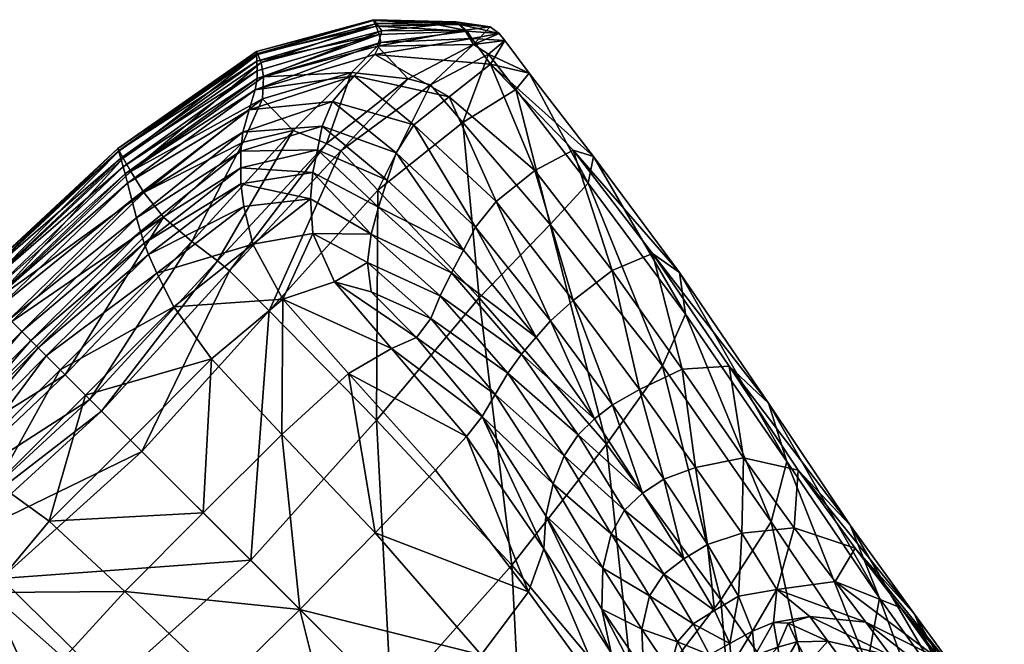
# Model space of a CAD drawing. Header units: millimetres. Extents: x -1425 to 1425, y -575 to 575.
# Tile 74 of 233: x -1229 to -1186, y 548 to 575. Entities that reach past the tile are written whole.
import ezdxf

# ---------------------------------------------------------------- set-up
doc = ezdxf.new("R2010")
doc.units = ezdxf.units.MM
doc.layers.get('0').update_dxf_attribs({"true_color": 0x5890e1})

msp = doc.modelspace()

# ---------------------------------------------------------------- meshes
at = {"color": 196, "true_color": 0x390888}
mesh = msp.add_polyface(dxfattribs=at)
corners = [(-1223.809, 568.274, 0.063), (-1218.01, 572.421, 0.063), (-1218.058, 571.453, -0.063), (-1213.197, 574.917, 3.95), (-1213.075, 574.754, 1.569), (-1218.254, 573.395, 1.569), (-1218.312, 573.524, 3.95), (-1209.604, 574.824, 3.956), (-1213.204, 574.885, 6.336), (-1210.502, 574.837, 5.805), (-1218.318, 573.427, 6.331), (-1212.875, 573.924, 8.046), (-1218.281, 572.341, 7.983), (-1218.375, 571.844, 7.985), (-1213.147, 573.388, 8.054), (-1212.947, 574.271, 7.891), (-1218.283, 572.687, 7.85), (-1214.634, 569.176, -0.063), (-1215.263, 569.51, -0.063), (-1211.684, 572.324, -0.063), (-1210.712, 572.068, -0.063), (-1214.169, 572.614, -0.063), (-1213.031, 573.763, 0.063), (-1216.72, 570.069, -0.063), (-1218.899, 569.558, -0.063), (-1218.114, 573.048, 0.44), (-1213.089, 574.63, 7.486), (-1218.302, 573.099, 7.466), (-1209.419, 574.713, 6.622), (-1212.843, 574.423, 0.44), (-1210.381, 574.687, 2.115), (-1214.039, 572.458, 8.019), (-1218.642, 570.98, 7.977), (-1209.897, 571.547, 8.156), (-1214.992, 571.346, 8), (-1211.431, 570.32, 8.283), (-1218.908, 570.003, 7.975), (-1215.449, 570.264, 8.055), (-1219.002, 569.171, 7.999), (-1212.206, 569.097, 8.41)]
mesh.append_faces([[corners[k] for k in face] for face in [(0, 1, 2), (3, 4, 5), (5, 6, 3), (4, 3, 7), (3, 8, 9), (6, 10, 8), (8, 3, 6), (11, 12, 13), (13, 14, 11), (15, 16, 12), (12, 11, 15), (17, 18, 19), (19, 20, 17), (21, 2, 1), (1, 22, 21), (23, 24, 2), (2, 21, 23), (21, 19, 18), (18, 23, 21), (19, 21, 22), (25, 1, 0), (26, 8, 10), (10, 27, 26), (8, 26, 28), (27, 16, 15), (15, 26, 27), (29, 4, 30), (25, 5, 4), (4, 29, 25), (29, 22, 1), (1, 25, 29), (31, 14, 13), (13, 32, 31), (14, 31, 33), (31, 34, 35), (32, 36, 34), (34, 31, 32), (37, 34, 36), (36, 38, 37), (39, 35, 34), (34, 37, 39)]], dxfattribs={"vtx2": -1, "color": 196})
mesh = msp.add_polyface(dxfattribs=at)
corners = [(-1209.604, 574.824, 3.956), (-1210.381, 574.687, 2.115), (-1213.075, 574.754, 1.569), (-1210.502, 574.837, 5.805), (-1213.197, 574.917, 3.95), (-1207.455, 574.002, 4.033), (-1208.17, 573.411, 0.961), (-1208.832, 573.835, 0.648), (-1207.708, 574.308, 4.004), (-1206.394, 572.581, 4.062), (-1206.973, 571.864, 1.077), (-1208.909, 574.091, 7.084), (-1208.092, 572.97, 7.461), (-1209.099, 574.416, 6.946), (-1212.875, 573.924, 8.046), (-1212.947, 574.271, 7.891), (-1213.147, 573.388, 8.054), (-1210.712, 572.068, -0.063), (-1211.684, 572.324, -0.063), (-1209.297, 570.422, 0.082), (-1213.013, 567.459, 0.082), (-1213.031, 573.763, 0.063), (-1209.419, 574.713, 6.622), (-1213.204, 574.885, 6.336), (-1213.089, 574.63, 7.486), (-1208.099, 574.601, 3.976), (-1209.213, 574.453, 1.324), (-1212.843, 574.423, 0.44), (-1209.897, 571.547, 8.156), (-1211.431, 570.32, 8.283), (-1214.039, 572.458, 8.019), (-1206.152, 568.317, 8.453), (-1204.471, 569.211, 6.966), (-1207.838, 566.96, 9.067), (-1203.581, 568.94, 4.088), (-1203.809, 567.769, 1.409)]
mesh.append_faces([[corners[k] for k in face] for face in [(0, 1, 2), (3, 0, 4), (5, 6, 7), (7, 8, 5), (9, 10, 6), (6, 5, 9), (5, 11, 12), (12, 9, 5), (8, 13, 11), (11, 5, 8), (14, 11, 13), (13, 15, 14), (16, 12, 11), (11, 14, 16), (17, 18, 7), (7, 6, 17), (17, 19, 20), (6, 10, 19), (19, 17, 6), (21, 7, 18), (22, 3, 23), (24, 15, 13), (13, 22, 24), (25, 0, 3), (3, 22, 25), (26, 1, 0), (0, 25, 26), (25, 8, 7), (7, 26, 25), (22, 13, 8), (8, 25, 22), (1, 26, 27), (26, 7, 21), (21, 27, 26), (28, 12, 16), (29, 28, 30), (31, 32, 12), (12, 28, 31), (28, 29, 33), (34, 9, 12), (12, 32, 34), (35, 10, 9)]], dxfattribs={"vtx2": -1, "color": 196})
mesh = msp.add_polyface(dxfattribs=at)
corners = [(-1223.247, 567.356, -0.063), (-1218.058, 571.453, -0.063), (-1218.899, 569.558, -0.063), (-1222.386, 566.281, -0.063), (-1223.809, 568.274, 0.063), (-1218.281, 572.341, 7.983), (-1218.283, 572.687, 7.85), (-1224.138, 568.479, 7.837), (-1224.059, 568.179, 7.963), (-1223.955, 567.765, 7.963), (-1218.375, 571.844, 7.985), (-1218.312, 573.524, 3.95), (-1218.254, 573.395, 1.569), (-1224.323, 569.182, 1.57), (-1224.38, 569.288, 3.95), (-1224.348, 569.182, 6.33), (-1218.318, 573.427, 6.331), (-1223.044, 564.642, 8.013), (-1223.229, 565.14, 7.996), (-1227.86, 560.566, 7.995), (-1219.005, 567.743, 8.069), (-1219.007, 568.434, 8.035), (-1222.667, 563.826, 8.038), (-1218.871, 566.748, 8.104), (-1227.509, 560.214, 8.012), (-1221.927, 562.367, 8.076), (-1226.898, 559.604, 8.038), (-1218.477, 565.099, 8.14), (-1220.286, 560.08, 8.139), (-1225.794, 558.5, 8.076), (-1219.491, 563.935, -0.063), (-1217.769, 562.183, 0.082), (-1223.334, 556.04, 0.082), (-1225.088, 557.793, -0.063), (-1225.609, 558.315, -0.063), (-1220.022, 564.375, -0.063), (-1221.149, 565.222, -0.063), (-1226.676, 559.381, -0.063), (-1224.15, 568.863, 0.44), (-1218.114, 573.048, 0.44), (-1224.251, 568.863, 7.459), (-1218.302, 573.099, 7.466), (-1218.642, 570.98, 7.977), (-1223.772, 567.041, 7.963), (-1223.566, 566.253, 7.967), (-1218.908, 570.003, 7.975), (-1223.394, 565.648, 7.979), (-1219.002, 569.171, 7.999)]
mesh.append_faces([[corners[k] for k in face] for face in [(0, 1, 2), (2, 3, 0), (1, 0, 4), (5, 6, 7), (7, 8, 5), (8, 9, 10), (10, 5, 8), (11, 12, 13), (13, 14, 11), (14, 15, 16), (16, 11, 14), (17, 18, 19), (20, 21, 18), (18, 17, 20), (17, 22, 23), (23, 20, 17), (22, 17, 24), (25, 22, 26), (22, 25, 27), (28, 25, 29), (30, 31, 32), (33, 34, 35), (35, 30, 33), (36, 3, 2), (3, 36, 37), (36, 35, 34), (34, 37, 36), (4, 38, 39), (38, 13, 12), (12, 39, 38), (40, 7, 6), (6, 41, 40), (41, 16, 15), (15, 40, 41), (42, 10, 9), (9, 43, 42), (43, 44, 45), (45, 42, 43), (46, 18, 21), (21, 47, 46), (47, 45, 44), (44, 46, 47)]], dxfattribs={"vtx2": -1, "color": 196})
mesh = msp.add_polyface(dxfattribs=at)
corners = [(-1195.938, 558.141, 8.911), (-1199.825, 563.865, 5.307), (-1201.002, 564.689, 7.82), (-1197.653, 559.764, 10.708), (-1195.134, 555.597, 7.24), (-1199.567, 562.041, 3.087), (-1191.078, 549.617, 13.032), (-1194.632, 555.211, 15.487), (-1192.366, 552.81, 14.304), (-1195.817, 552.964, 6.385), (-1200.56, 559.778, 2.273), (-1198.014, 549.542, 5.966), (-1203.017, 556.355, 2.168), (-1199.703, 559.635, 11.94), (-1202.766, 563.952, 9.513), (-1197.028, 555.754, 16.173), (-1201.575, 558.743, 12.652), (-1199.129, 555.328, 16.503), (-1204.467, 562.642, 10.481), (-1202.816, 552.44, 16.26), (-1204.86, 555.84, 12.538), (-1205.345, 554.616, 11.484), (-1204.253, 556.757, 12.89), (-1202.227, 553.475, 16.633), (-1201.447, 554.211, 16.625), (-1203.544, 557.469, 12.89), (-1194.804, 552.697, 22.649), (-1197.098, 552.462, 22.954), (-1204.471, 569.211, 6.966), (-1206.152, 568.317, 8.453), (-1206.394, 572.581, 4.062), (-1203.581, 568.94, 4.088), (-1203.809, 567.769, 1.409), (-1205.483, 565.961, 0.516), (-1202.753, 558.076, 12.89), (-1200.508, 554.821, 16.618), (-1205.458, 561.746, 10.818)]
mesh.append_faces([[corners[k] for k in face] for face in [(0, 1, 2), (2, 3, 0), (4, 5, 1), (1, 0, 4), (6, 4, 0), (3, 7, 8), (8, 0, 3), (9, 10, 5), (5, 4, 9), (11, 12, 10), (13, 3, 2), (2, 14, 13), (15, 7, 3), (3, 13, 15), (13, 16, 17), (17, 15, 13), (14, 18, 16), (16, 13, 14), (19, 20, 21), (22, 23, 24), (24, 25, 22), (23, 22, 20), (7, 15, 26), (15, 17, 27), (14, 2, 28), (28, 29, 14), (18, 14, 29), (30, 31, 32), (31, 1, 5), (5, 32, 31), (28, 2, 1), (1, 31, 28), (33, 10, 12), (32, 5, 10), (10, 33, 32), (34, 25, 24), (24, 35, 34), (25, 34, 36), (34, 16, 18), (18, 36, 34), (35, 17, 16), (16, 34, 35)]], dxfattribs={"vtx2": -1, "color": 196})
mesh = msp.add_polyface(dxfattribs=at)
corners = [(-1210.698, 561.851, 8.992), (-1213.47, 564.299, 8.621), (-1213.308, 563.019, 8.48), (-1210.285, 562.846, 9.404), (-1213.302, 565.538, 8.708), (-1212.42, 560.539, 8.327), (-1214.903, 563.456, 8.333), (-1217.168, 562.696, 8.188), (-1214.291, 559.441, 8.259), (-1211.315, 561.026, 8.538), (-1215.856, 568.229, 8.234), (-1215.656, 569.221, 8.146), (-1219.007, 568.434, 8.035), (-1219.005, 567.743, 8.069), (-1212.988, 566.721, 8.657), (-1212.599, 567.893, 8.535), (-1215.956, 567.079, 8.301), (-1218.871, 566.748, 8.104), (-1218.477, 565.099, 8.14), (-1222.667, 563.826, 8.038), (-1221.927, 562.367, 8.076), (-1220.286, 560.08, 8.139), (-1217.206, 556.784, 8.236), (-1215.86, 565.562, 8.329), (-1213.013, 567.459, 0.082), (-1214.634, 569.176, -0.063), (-1210.712, 572.068, -0.063), (-1217.769, 562.183, 0.082), (-1219.491, 563.935, -0.063), (-1220.022, 564.375, -0.063), (-1215.263, 569.51, -0.063), (-1218.899, 569.558, -0.063), (-1216.72, 570.069, -0.063), (-1221.149, 565.222, -0.063), (-1213.069, 557.399, 0.516), (-1218.57, 551.276, 0.516), (-1215.449, 570.264, 8.055), (-1212.206, 569.097, 8.41), (-1219.002, 569.171, 7.999)]
mesh.append_faces([[corners[k] for k in face] for face in [(0, 1, 2), (3, 4, 1), (5, 6, 7), (7, 8, 5), (9, 2, 6), (6, 5, 9), (10, 11, 12), (12, 13, 10), (14, 15, 11), (11, 10, 14), (10, 16, 4), (4, 14, 10), (13, 17, 16), (16, 10, 13), (18, 17, 19), (20, 21, 7), (7, 18, 20), (22, 8, 7), (7, 21, 22), (23, 18, 7), (7, 6, 23), (16, 17, 18), (18, 23, 16), (23, 1, 4), (4, 16, 23), (6, 2, 1), (1, 23, 6), (24, 25, 26), (25, 24, 27), (27, 28, 25), (28, 29, 30), (30, 25, 28), (31, 32, 33), (32, 30, 29), (29, 33, 32), (34, 27, 24), (27, 34, 35), (36, 11, 15), (15, 37, 36), (38, 12, 11), (11, 36, 38)]], dxfattribs={"vtx2": -1, "color": 196})
mesh = msp.add_polyface(dxfattribs=at)
corners = [(-1205.345, 554.616, 11.484), (-1207.878, 558.523, 9.821), (-1208.452, 557.568, 9.027), (-1204.86, 555.84, 12.538), (-1207.33, 559.46, 10.609), (-1210.698, 561.851, 8.992), (-1210.285, 562.846, 9.404), (-1211.315, 561.026, 8.538), (-1213.308, 563.019, 8.48), (-1213.47, 564.299, 8.621), (-1212.42, 560.539, 8.327), (-1209.131, 556.689, 8.76), (-1214.291, 559.441, 8.259), (-1210.495, 555.214, 8.748), (-1204.253, 556.757, 12.89), (-1206.726, 560.287, 10.858), (-1203.544, 557.469, 12.89), (-1206.093, 561.037, 10.838), (-1209.791, 563.841, 9.489), (-1212.988, 566.721, 8.657), (-1213.302, 565.538, 8.708), (-1209.262, 564.838, 9.41), (-1212.599, 567.893, 8.535), (-1206.152, 568.317, 8.453), (-1207.838, 566.96, 9.067), (-1204.467, 562.642, 10.481), (-1209.897, 571.547, 8.156), (-1205.483, 565.961, 0.516), (-1209.297, 570.422, 0.082), (-1206.973, 571.864, 1.077), (-1203.809, 567.769, 1.409), (-1208.578, 562.757, 0.516), (-1213.013, 567.459, 0.082), (-1203.017, 556.355, 2.168), (-1213.069, 557.399, 0.516), (-1207.147, 551.057, 2.078), (-1205.458, 561.746, 10.818), (-1208.742, 565.839, 9.328), (-1212.206, 569.097, 8.41), (-1211.431, 570.32, 8.283)]
mesh.append_faces([[corners[k] for k in face] for face in [(0, 1, 2), (3, 4, 1), (5, 1, 4), (4, 6, 5), (7, 2, 1), (1, 5, 7), (8, 7, 5), (9, 5, 6), (10, 11, 2), (2, 7, 10), (12, 13, 11), (11, 10, 12), (14, 15, 4), (4, 3, 14), (16, 17, 15), (15, 14, 16), (18, 19, 20), (20, 6, 18), (21, 22, 19), (19, 18, 21), (18, 15, 17), (17, 21, 18), (6, 4, 15), (15, 18, 6), (23, 24, 25), (24, 23, 26), (27, 28, 29), (29, 30, 27), (31, 32, 28), (28, 27, 31), (33, 31, 27), (32, 31, 34), (35, 34, 31), (36, 17, 16), (37, 21, 17), (17, 36, 37), (38, 22, 21), (21, 37, 38), (37, 24, 39), (39, 38, 37), (36, 25, 24), (24, 37, 36)]], dxfattribs={"vtx2": -1, "color": 196})
mesh = msp.add_polyface(dxfattribs=at)
corners = [(-1235.473, 556.764, 7.963), (-1229.893, 562.599, 7.963), (-1230.105, 562.811, 7.837), (-1235.059, 556.661, 7.963), (-1229.609, 562.315, 7.963), (-1236.582, 557.086, 3.95), (-1230.703, 563.409, 3.95), (-1230.618, 563.323, 1.57), (-1236.476, 557.054, 6.33), (-1230.624, 563.33, 6.33), (-1236.158, 556.856, 0.44), (-1230.361, 563.067, 0.44), (-1229.854, 562.56, 0.063), (-1236.476, 557.029, 1.57), (-1236.157, 556.957, 7.459), (-1230.386, 563.092, 7.459), (-1235.774, 556.844, 7.837), (-1234.335, 556.478, 7.963), (-1229.109, 561.815, 7.963), (-1223.247, 567.356, -0.063), (-1229.017, 561.723, -0.063), (-1223.809, 568.274, 0.063), (-1222.386, 566.281, -0.063), (-1227.931, 560.636, -0.063), (-1224.059, 568.179, 7.963), (-1224.138, 568.479, 7.837), (-1223.955, 567.765, 7.963), (-1224.38, 569.288, 3.95), (-1224.323, 569.182, 1.57), (-1224.348, 569.182, 6.33), (-1227.86, 560.566, 7.995), (-1227.509, 560.214, 8.012), (-1223.044, 564.642, 8.013), (-1226.898, 559.604, 8.038), (-1222.667, 563.826, 8.038), (-1225.794, 558.5, 8.076), (-1221.927, 562.367, 8.076), (-1226.676, 559.381, -0.063), (-1224.15, 568.863, 0.44), (-1224.251, 568.863, 7.459), (-1223.772, 567.041, 7.963), (-1228.575, 561.281, 7.966), (-1223.566, 566.253, 7.967), (-1228.187, 560.893, 7.978), (-1223.229, 565.14, 7.996), (-1223.394, 565.648, 7.979)]
mesh.append_faces([[corners[k] for k in face] for face in [(0, 1, 2), (3, 4, 1), (5, 6, 7), (8, 9, 6), (10, 11, 12), (13, 7, 11), (14, 15, 9), (16, 2, 15), (17, 18, 4), (19, 20, 12), (12, 21, 19), (22, 23, 20), (20, 19, 22), (24, 25, 2), (2, 1, 24), (1, 4, 26), (26, 24, 1), (27, 28, 7), (7, 6, 27), (6, 9, 29), (29, 27, 6), (30, 31, 32), (31, 33, 34), (33, 35, 36), (37, 23, 22), (38, 21, 12), (12, 11, 38), (11, 7, 28), (28, 38, 11), (15, 2, 25), (25, 39, 15), (39, 29, 9), (9, 15, 39), (40, 26, 4), (4, 18, 40), (18, 41, 42), (42, 40, 18), (43, 30, 44), (44, 45, 43), (45, 42, 41), (41, 43, 45)]], dxfattribs={"vtx2": -1, "color": 196})
mesh = msp.add_polyface(dxfattribs=at)
corners = [(-1229.017, 561.723, -0.063), (-1227.931, 560.636, -0.063), (-1233.575, 555.092, -0.063), (-1234.65, 555.953, -0.063), (-1229.854, 562.56, 0.063), (-1231.936, 555.75, 8.013), (-1227.509, 560.214, 8.012), (-1227.86, 560.566, 7.995), (-1232.434, 555.935, 7.996), (-1231.12, 555.372, 8.038), (-1226.898, 559.604, 8.038), (-1234.042, 551.577, 8.104), (-1235.037, 551.711, 8.069), (-1229.661, 554.633, 8.076), (-1225.794, 558.5, 8.076), (-1227.374, 552.992, 8.139), (-1223.83, 556.536, 8.139), (-1232.393, 551.183, 8.14), (-1229.99, 549.874, 8.188), (-1224.079, 549.912, 8.236), (-1220.642, 553.348, 8.236), (-1216.421, 549.126, 8.704), (-1231.229, 552.197, -0.063), (-1225.088, 557.793, -0.063), (-1223.334, 556.04, 0.082), (-1229.478, 550.474, 0.082), (-1231.669, 552.728, -0.063), (-1225.609, 558.315, -0.063), (-1236.805, 547.969, -0.063), (-1232.516, 553.855, -0.063), (-1226.676, 559.381, -0.063), (-1229.609, 562.315, 7.963), (-1235.059, 556.661, 7.963), (-1234.335, 556.478, 7.963), (-1233.547, 556.272, 7.967), (-1228.575, 561.281, 7.966), (-1229.109, 561.815, 7.963), (-1218.57, 551.276, 0.516), (-1232.943, 556.1, 7.979), (-1228.187, 560.893, 7.978), (-1220.286, 560.08, 8.139), (-1219.491, 563.935, -0.063)]
mesh.append_faces([[corners[k] for k in face] for face in [(0, 1, 2), (2, 3, 0), (4, 0, 3), (5, 6, 7), (7, 8, 5), (9, 10, 6), (6, 5, 9), (11, 9, 5), (12, 5, 8), (13, 14, 10), (10, 9, 13), (15, 16, 14), (14, 13, 15), (13, 17, 18), (18, 15, 13), (9, 11, 17), (17, 13, 9), (19, 15, 18), (20, 16, 15), (15, 19, 20), (21, 20, 19), (22, 23, 24), (24, 25, 22), (26, 27, 23), (23, 22, 26), (28, 26, 22), (29, 30, 27), (27, 26, 29), (2, 1, 30), (30, 29, 2), (31, 32, 33), (34, 35, 36), (36, 33, 34), (25, 24, 37), (38, 39, 35), (35, 34, 38), (8, 7, 39), (39, 38, 8), (14, 16, 40), (40, 16, 20), (24, 23, 41)]], dxfattribs={"vtx2": -1, "color": 196})
mesh = msp.add_polyface(dxfattribs=at)
corners = [(-1218.351, 539.853, 2.078), (-1212.431, 545.137, 2.036), (-1206.552, 539.258, 5.436), (-1214.433, 541.199, 9.949), (-1211.355, 544.061, 9.881), (-1216.421, 549.126, 8.704), (-1219.767, 545.834, 8.721), (-1209.63, 537.132, 13.303), (-1206.855, 539.561, 13.194), (-1222.508, 543.201, 8.748), (-1217.187, 539.137, 10.05), (-1224.693, 545.775, 0.516), (-1218.57, 551.276, 0.516), (-1208.452, 557.568, 9.027), (-1205.66, 553.219, 10.431), (-1205.345, 554.616, 11.484), (-1207.878, 558.523, 9.821), (-1204.86, 555.84, 12.538), (-1205.754, 551.782, 10.082), (-1209.131, 556.689, 8.76), (-1206.431, 549.893, 10.05), (-1202.893, 545.036, 13.478), (-1210.495, 555.214, 8.748), (-1207.147, 551.057, 2.078), (-1201.755, 544.629, 5.603), (-1208.493, 547.139, 9.949), (-1213.128, 552.473, 8.721), (-1204.426, 542.336, 13.303), (-1214.291, 559.441, 8.259), (-1217.206, 556.784, 8.236), (-1220.642, 553.348, 8.236), (-1220.286, 560.08, 8.139), (-1204.902, 541.013, 70.777), (-1205.065, 540.398, 69.827), (-1205.417, 539.98, 70.385), (-1205.334, 540.504, 71.327), (-1204.304, 541.389, 71.818), (-1205.826, 539.822, 71.627), (-1205.576, 539.983, 72.757), (-1204.854, 540.78, 72.401), (-1205.246, 540.091, 73.586), (-1223.334, 556.04, 0.082), (-1217.769, 562.183, 0.082), (-1213.069, 557.399, 0.516), (-1208.578, 562.757, 0.516), (-1203.017, 556.355, 2.168)]
mesh.append_faces([[corners[k] for k in face] for face in [(0, 1, 2), (3, 4, 5), (5, 6, 3), (7, 8, 4), (4, 3, 7), (6, 9, 10), (10, 3, 6), (11, 12, 1), (1, 0, 11), (13, 14, 15), (16, 15, 17), (18, 14, 13), (13, 19, 18), (18, 20, 21), (19, 22, 20), (20, 18, 19), (2, 1, 23), (23, 24, 2), (25, 26, 5), (5, 4, 25), (20, 22, 26), (26, 25, 20), (25, 27, 21), (21, 20, 25), (4, 8, 27), (27, 25, 4), (26, 22, 28), (28, 29, 26), (29, 30, 5), (5, 26, 29), (30, 29, 31), (32, 33, 34), (34, 35, 32), (36, 32, 35), (37, 35, 34), (38, 39, 35), (35, 37, 38), (39, 38, 40), (12, 41, 42), (43, 23, 1), (1, 12, 43), (44, 45, 23)]], dxfattribs={"vtx2": -1, "color": 196})
mesh = msp.add_polyface(dxfattribs=at)
corners = [(-1195.938, 558.141, 8.911), (-1192.366, 552.81, 14.304), (-1191.078, 549.617, 13.032), (-1200.56, 559.778, 2.273), (-1195.817, 552.964, 6.385), (-1198.014, 549.542, 5.966), (-1195.134, 555.597, 7.24), (-1191.615, 546.698, 12.081), (-1189.556, 548.916, 20.885), (-1194.632, 555.211, 15.487), (-1192.148, 551.806, 22.01), (-1187.967, 545.281, 19.627), (-1205.345, 554.616, 11.484), (-1203.182, 550.932, 15.124), (-1202.816, 552.44, 16.26), (-1205.66, 553.219, 10.431), (-1203.215, 549.136, 13.975), (-1202.804, 547.237, 13.564), (-1205.754, 551.782, 10.082), (-1201.755, 544.629, 5.603), (-1207.147, 551.057, 2.078), (-1203.017, 556.355, 2.168), (-1204.86, 555.84, 12.538), (-1202.227, 553.475, 16.633), (-1200.504, 550.663, 23.137), (-1201.139, 549.716, 22.839), (-1199.636, 551.339, 23.105), (-1201.447, 554.211, 16.625), (-1199.22, 548.494, 31.128), (-1198.299, 549.075, 31.07), (-1194.804, 552.697, 22.649), (-1193.024, 550.343, 30.419), (-1190.151, 549.196, 29.62), (-1197.098, 552.462, 22.954), (-1195.566, 550.001, 31.937), (-1197.028, 555.754, 16.173), (-1191.682, 548.572, 38.531), (-1201.473, 548.272, 21.879), (-1197.244, 549.704, 31.015), (-1196.628, 548.18, 39.189), (-1198.604, 551.974, 23.075), (-1200.508, 554.821, 16.618), (-1199.129, 555.328, 16.503)]
mesh.append_faces([[corners[k] for k in face] for face in [(0, 1, 2), (3, 4, 5), (6, 2, 7), (7, 4, 6), (8, 1, 9), (9, 10, 8), (11, 2, 1), (12, 13, 14), (15, 16, 13), (13, 12, 15), (17, 16, 15), (15, 18, 17), (19, 20, 21), (21, 5, 19), (22, 14, 23), (24, 23, 14), (14, 25, 24), (26, 27, 23), (23, 24, 26), (24, 28, 29), (29, 26, 24), (28, 24, 25), (30, 10, 9), (31, 32, 10), (10, 30, 31), (30, 33, 34), (34, 31, 30), (33, 30, 35), (36, 31, 34), (37, 13, 16), (25, 14, 13), (13, 37, 25), (34, 38, 39), (40, 26, 29), (29, 38, 40), (41, 27, 26), (26, 40, 41), (40, 33, 42), (42, 41, 40), (38, 34, 33), (33, 40, 38)]], dxfattribs={"vtx2": -1, "color": 196})
mesh = msp.add_polyface(dxfattribs=at)
corners = [(-1195.817, 552.964, 6.385), (-1191.615, 546.698, 12.081), (-1193.714, 543.354, 11.347), (-1198.014, 549.542, 5.966), (-1192.366, 552.81, 14.304), (-1189.556, 548.916, 20.885), (-1187.967, 545.281, 19.627), (-1187.385, 545.951, 28.279), (-1185.623, 542.002, 26.829), (-1192.148, 551.806, 22.01), (-1190.151, 549.196, 29.62), (-1187.346, 545.181, 45.472), (-1190.599, 547.111, 46.402), (-1189.598, 545.684, 53.449), (-1192.503, 546.596, 54.051), (-1191.749, 545.574, 60.084), (-1188.732, 544.47, 59.291), (-1193.338, 547.74, 47.012), (-1185.732, 543.408, 36.105), (-1188.592, 547.027, 37.658), (-1188.321, 542.157, 18.589), (-1191.078, 549.617, 13.032), (-1195.566, 550.001, 31.937), (-1194.132, 548.817, 39.626), (-1191.682, 548.572, 38.531), (-1193.024, 550.343, 30.419), (-1196.724, 546.199, 54.57), (-1195.384, 546.533, 54.408), (-1195.53, 547.481, 47.263), (-1193.764, 545.878, 60.424), (-1195.363, 545.711, 60.568), (-1195.554, 545.018, 65.053), (-1193.548, 545.207, 64.875), (-1191.201, 544.866, 64.448), (-1194.204, 546.772, 54.303), (-1194.698, 547.715, 47.711), (-1195.074, 548.534, 41.845), (-1195.716, 548.55, 39.82)]
mesh.append_faces([[corners[k] for k in face] for face in [(0, 1, 2), (2, 3, 0), (4, 5, 6), (5, 7, 8), (8, 6, 5), (9, 10, 7), (7, 5, 9), (11, 12, 13), (13, 14, 15), (15, 16, 13), (12, 17, 14), (14, 13, 12), (18, 7, 10), (10, 19, 18), (20, 1, 21), (21, 6, 20), (22, 23, 24), (19, 10, 25), (25, 24, 19), (24, 12, 11), (11, 19, 24), (23, 17, 12), (12, 24, 23), (26, 27, 28), (29, 30, 31), (31, 32, 29), (32, 33, 15), (15, 29, 32), (34, 27, 30), (30, 29, 34), (35, 28, 27), (27, 34, 35), (34, 14, 17), (17, 35, 34), (29, 15, 14), (14, 34, 29), (36, 37, 28), (28, 35, 36), (23, 22, 37), (37, 36, 23), (36, 35, 17), (17, 23, 36)]], dxfattribs={"vtx2": -1, "color": 196})
mesh = msp.add_polyface(dxfattribs=at)
corners = [(-1224.862, 541.158, 9.027), (-1225.817, 540.584, 9.821), (-1221.91, 538.051, 11.484), (-1229.146, 543.404, 8.992), (-1230.14, 542.991, 9.404), (-1226.754, 540.036, 10.609), (-1231.593, 546.176, 8.621), (-1232.832, 546.008, 8.708), (-1228.32, 544.021, 8.538), (-1230.313, 546.014, 8.48), (-1219.076, 538.46, 10.082), (-1223.983, 541.836, 8.76), (-1217.187, 539.137, 10.05), (-1222.508, 543.201, 8.748), (-1227.833, 545.126, 8.327), (-1230.75, 547.609, 8.333), (-1226.735, 546.997, 8.259), (-1229.99, 549.874, 8.188), (-1231.135, 542.497, 9.489), (-1227.581, 539.432, 10.858), (-1232.132, 541.968, 9.41), (-1228.331, 538.799, 10.838), (-1224.079, 549.912, 8.236), (-1219.767, 545.834, 8.721), (-1216.421, 549.126, 8.704), (-1232.856, 548.566, 8.329), (-1232.393, 551.183, 8.14), (-1236.47, 547.34, -0.063), (-1231.229, 552.197, -0.063), (-1229.478, 550.474, 0.082), (-1224.693, 545.775, 0.516), (-1230.051, 541.284, 0.516), (-1234.754, 545.719, 0.082), (-1218.351, 539.853, 2.078), (-1218.57, 551.276, 0.516), (-1233.133, 541.448, 9.328), (-1229.04, 538.164, 10.818), (-1234.254, 540.544, 9.067)]
mesh.append_faces([[corners[k] for k in face] for face in [(0, 1, 2), (3, 4, 5), (5, 1, 3), (6, 7, 4), (4, 3, 6), (3, 8, 9), (9, 6, 3), (1, 0, 8), (8, 3, 1), (10, 11, 0), (12, 13, 11), (11, 10, 12), (14, 8, 0), (0, 11, 14), (15, 9, 8), (8, 14, 15), (14, 16, 17), (17, 15, 14), (11, 13, 16), (16, 14, 11), (18, 4, 7), (19, 5, 4), (4, 18, 19), (18, 20, 21), (21, 19, 18), (17, 16, 22), (22, 23, 24), (16, 13, 23), (23, 22, 16), (25, 15, 17), (17, 26, 25), (6, 9, 15), (15, 25, 6), (7, 6, 25), (27, 28, 29), (30, 31, 32), (32, 29, 30), (31, 30, 33), (34, 30, 29), (35, 36, 21), (21, 20, 35), (36, 35, 37)]], dxfattribs={"vtx2": -1, "color": 196})
mesh = msp.add_polyface(dxfattribs=at)
corners = [(-1202.893, 545.036, 13.478), (-1202.804, 547.237, 13.564), (-1205.754, 551.782, 10.082), (-1201.139, 549.716, 22.839), (-1199.909, 547.709, 30.944), (-1199.22, 548.494, 31.128), (-1199.152, 545.629, 47.321), (-1199.205, 546.46, 39.244), (-1199.591, 545.366, 38.825), (-1200.262, 546.471, 30.272), (-1200.181, 544.852, 29.551), (-1200.793, 544.469, 20.476), (-1201.395, 546.475, 20.883), (-1203.215, 549.136, 13.975), (-1198.445, 546.246, 47.35), (-1199.876, 544.877, 54.756), (-1199.065, 545.45, 54.78), (-1198.019, 545.821, 54.717), (-1197.55, 546.671, 47.273), (-1200.023, 544.696, 60.961), (-1198.516, 547.141, 39.333), (-1197.623, 547.638, 39.259), (-1198.299, 549.075, 31.07), (-1201.473, 548.272, 21.879), (-1195.363, 545.711, 60.568), (-1197.131, 545.399, 60.773), (-1197.675, 544.653, 65.206), (-1196.724, 546.199, 54.57), (-1198.781, 545.031, 60.937), (-1196.53, 547.108, 47.18), (-1195.53, 547.481, 47.263), (-1195.384, 546.533, 54.408), (-1196.628, 548.18, 39.189), (-1197.244, 549.704, 31.015), (-1195.716, 548.55, 39.82), (-1195.566, 550.001, 31.937)]
mesh.append_faces([[corners[k] for k in face] for face in [(0, 1, 2), (3, 4, 5), (6, 7, 8), (8, 9, 10), (7, 4, 9), (9, 8, 7), (11, 12, 13), (13, 1, 11), (14, 6, 15), (15, 16, 14), (16, 17, 18), (18, 14, 16), (17, 16, 19), (20, 5, 4), (4, 7, 20), (21, 22, 5), (5, 20, 21), (20, 14, 18), (18, 21, 20), (7, 6, 14), (14, 20, 7), (23, 9, 4), (4, 3, 23), (12, 10, 9), (9, 23, 12), (13, 12, 23), (24, 25, 26), (27, 17, 28), (28, 25, 27), (29, 18, 17), (17, 27, 29), (30, 29, 27), (25, 24, 31), (31, 27, 25), (32, 21, 18), (18, 29, 32), (33, 22, 21), (21, 32, 33), (32, 34, 35), (29, 30, 34), (34, 32, 29)]], dxfattribs={"vtx2": -1, "color": 196})
mesh = msp.add_polyface(dxfattribs=at)
corners = [(-1198.014, 549.542, 5.966), (-1193.714, 543.354, 11.347), (-1197.107, 538.886, 10.728), (-1201.755, 544.629, 5.603), (-1200.023, 544.696, 60.961), (-1198.781, 545.031, 60.937), (-1198.019, 545.821, 54.717), (-1196.735, 541.524, 82.827), (-1197.621, 542.246, 77.818), (-1201.643, 540.176, 80.089), (-1190.258, 538.832, 17.749), (-1191.615, 546.698, 12.081), (-1199.084, 541.52, 46.78), (-1198.984, 542.058, 38.192), (-1198.904, 539.956, 38.141), (-1199.806, 542.565, 73.824), (-1196.672, 543.144, 74.736), (-1196.291, 543.654, 72.614), (-1199.235, 543.085, 72.181), (-1200.936, 541.708, 75.425), (-1198.741, 543.529, 70.482), (-1196.039, 544.05, 70.624), (-1195.823, 544.463, 68.27), (-1198.247, 544.013, 68.299), (-1197.675, 544.653, 65.206), (-1199.587, 544.244, 65.282), (-1200.363, 543.539, 68.234), (-1197.131, 545.399, 60.773), (-1195.554, 545.018, 65.053), (-1195.363, 545.711, 60.568), (-1193.311, 543.512, 75.289), (-1193.157, 542.953, 78.349), (-1193.317, 543.977, 72.856), (-1190.134, 543.612, 72.751), (-1189.751, 543.166, 75.391), (-1193.369, 544.338, 70.623), (-1193.451, 544.709, 68.12), (-1190.792, 544.37, 67.68), (-1190.459, 543.982, 70.314), (-1193.548, 545.207, 64.875), (-1191.201, 544.866, 64.448), (-1196.181, 540.917, 87.201), (-1192.041, 541.659, 86.688), (-1192.66, 542.312, 82.462)]
mesh.append_faces([[corners[k] for k in face] for face in [(0, 1, 2), (2, 3, 0), (4, 5, 6), (7, 8, 9), (10, 1, 11), (12, 13, 14), (15, 16, 17), (17, 18, 15), (19, 8, 16), (16, 15, 19), (20, 21, 22), (22, 23, 20), (18, 17, 21), (21, 20, 18), (24, 25, 26), (26, 23, 24), (27, 5, 25), (25, 24, 27), (24, 28, 29), (23, 22, 28), (28, 24, 23), (30, 16, 8), (8, 31, 30), (32, 17, 16), (16, 30, 32), (33, 32, 30), (34, 30, 31), (35, 21, 17), (17, 32, 35), (36, 22, 21), (21, 35, 36), (37, 36, 35), (38, 35, 32), (39, 28, 22), (22, 36, 39), (36, 37, 40), (40, 39, 36), (7, 41, 42), (42, 43, 7), (43, 31, 8), (8, 7, 43)]], dxfattribs={"vtx2": -1, "color": 196})

doc.saveas('drawing.dxf')
